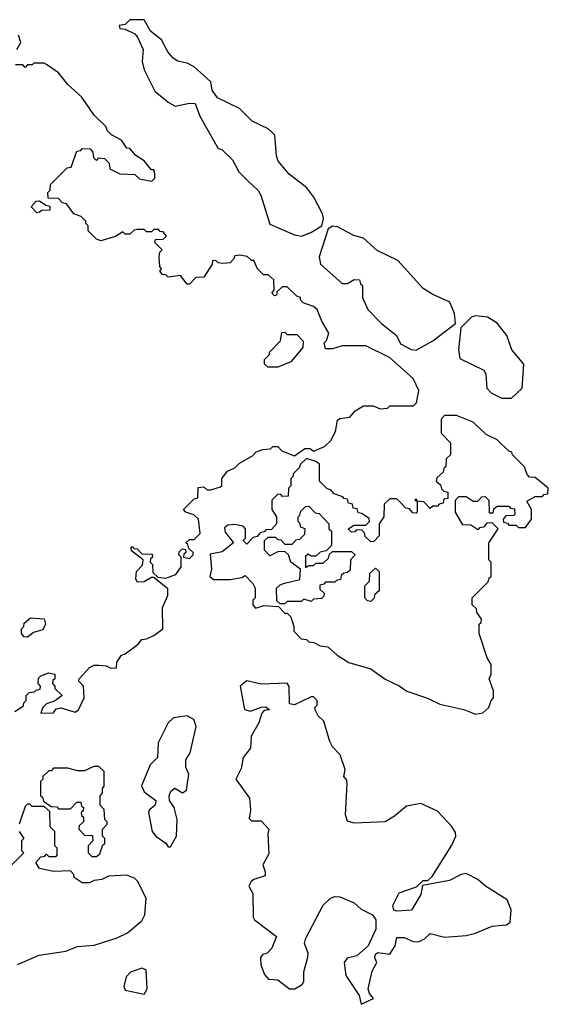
# Model space of a CAD drawing. Extents: x 2029826 to 2248070, y 228728 to 402406.
# Tile 221 of 256: x 2098932 to 2101150, y 384710 to 388840. Entities that reach past the tile are written whole.
import ezdxf

# ---------------------------------------------------------------- set-up
doc = ezdxf.new("R2010")
doc.units = 0

msp = doc.modelspace()

# ---------------------------------------------------------------- linework, layer by layer
at = {"layer": '0CON10XD'}
for points in [[(2100115, 387932.5), (2100153.3, 387946.7), (2100200, 387975), (2100207.5, 388005), (2100202.5, 388025), (2100166.1, 388096.1), (2100136.7, 388135), (2100062.3, 388192.3), (2100016.4, 388246.4), (2100009.3, 388269.3), (2100002.5, 388355), (2099989.3, 388369.3), (2099975, 388382.5), (2099907.5, 388415), (2099855, 388467.5), (2099761.7, 388511.7), (2099740, 388545), (2099735, 388580), (2099665, 388642.5), (2099635, 388657.5), (2099595, 388666.7), (2099575, 388680), (2099553.3, 388705), (2099527.5, 388755), (2099481.7, 388791.7), (2099455, 388840), (2099395, 388840), (2099375, 388820), (2099350, 388815), (2099353, 388803), (2099375, 388800), (2099415, 388780), (2099427, 388767), (2099450, 388715), (2099446.2, 388665), (2099455, 388630), (2099499.5, 388539.5), (2099555, 388493.8), (2099585, 388476.7), (2099645, 388490), (2099668.3, 388488.3), (2099687.5, 388435), (2099765, 388300), (2099780, 388295), (2099825, 388252.5), (2099851.7, 388201.7), (2099887.5, 388165), (2099933, 388123), (2099943.6, 388103.6), (2099982, 387982), (2100085, 387937.5), (2100115, 387932.5)], [(2098920, 388715), (2098937.5, 388745), (2098927.5, 388775)], [(2098911.7, 385938.3), (2098948.3, 385961.7), (2098950, 385975), (2098960, 385985), (2098960, 386005), (2098971.7, 386018.3), (2098995, 386020), (2099001.7, 386028.3), (2099018.3, 386031.7), (2099020, 386045), (2099010, 386055), (2099011.7, 386078.3), (2099021.7, 386088.3), (2099055, 386100), (2099080, 386095), (2099080, 386075), (2099071.7, 386068.3), (2099070, 386055), (2099080, 386045), (2099080, 386035), (2099110, 386005), (2099078.3, 385981.7), (2099045, 385970), (2099030, 385955), (2099021.7, 385931.7), (2099075, 385932.5), (2099085, 385950), (2099105, 385953.3), (2099165, 385936), (2099178.8, 385945), (2099202.5, 385995), (2099200, 386045), (2099180, 386065), (2099182.5, 386075), (2099225, 386122.5), (2099245, 386132.5), (2099265, 386132.5), (2099295, 386130), (2099315, 386120), (2099338.3, 386121.7), (2099340, 386145), (2099360, 386175), (2099375, 386180), (2099429.3, 386220.7), (2099445, 386240), (2099465, 386242.5), (2099495, 386257.5), (2099532.5, 386285), (2099531.2, 386375), (2099553.3, 386425), (2099553.3, 386453.3), (2099495, 386500), (2099485, 386500), (2099455, 386482.5), (2099425, 386480), (2099420, 386495), (2099422.5, 386525), (2099448.3, 386551.7), (2099450, 386575), (2099401.7, 386611.7), (2099400, 386625), (2099405, 386630), (2099411.7, 386621.7), (2099425, 386620), (2099445, 386600), (2099488.3, 386598.3), (2099490, 386585), (2099481.7, 386578.3), (2099480, 386565), (2099490, 386555), (2099491.7, 386521.7), (2099511.7, 386501.7), (2099545, 386497.5), (2099587, 386513), (2099610, 386545), (2099610, 386585), (2099600, 386595), (2099601.7, 386608.3), (2099615, 386620), (2099628.3, 386618.3), (2099630, 386605), (2099621.7, 386598.3), (2099620, 386585), (2099645, 386580), (2099660, 386595), (2099660, 386605), (2099641.7, 386621.7), (2099638.3, 386638.3), (2099630, 386645), (2099645, 386660), (2099665, 386660), (2099690, 386685), (2099682.5, 386745), (2099663.6, 386763.6), (2099630, 386775), (2099620, 386785), (2099665, 386830), (2099680, 386835), (2099681.7, 386878.3), (2099705, 386880), (2099718.3, 386868.3), (2099735, 386867.5), (2099775, 386880), (2099780, 386885), (2099780, 386915), (2099803.6, 386946.4), (2099835, 386960), (2099855, 386980), (2099909.3, 387010.7), (2099925, 387027.5), (2099953, 387037), (2099985, 387040), (2099995, 387050), (2100015, 387050), (2100031.7, 387031.7), (2100085, 387010), (2100128.3, 387041.7), (2100151.7, 387041.7), (2100165, 387030), (2100210.7, 387049.3), (2100237.5, 387075), (2100257, 387113), (2100265, 387160), (2100275, 387167.5), (2100317, 387173), (2100340, 387200), (2100375, 387220), (2100415, 387220), (2100445, 387207.5), (2100475, 387210), (2100485, 387220), (2100585, 387220), (2100597, 387233), (2100607.5, 387285), (2100582.5, 387335), (2100483.6, 387423.6), (2100385, 387472.5), (2100285, 387472.5), (2100245, 387460), (2100215, 387460), (2100210, 387485), (2100220, 387495), (2100230, 387525), (2100200, 387575), (2100180, 387625), (2100165, 387637.5), (2100121.7, 387651.7), (2100110, 387665), (2100110, 387675), (2100095, 387680), (2100055, 387720), (2100035, 387720), (2100011.7, 387698.3), (2100010, 387685), (2100001.7, 387681.7), (2099990, 387695), (2100000, 387705), (2099998.3, 387748.3), (2099975, 387770), (2099955, 387770), (2099930, 387795), (2099915, 387830), (2099905, 387830), (2099887, 387847), (2099855, 387852.5), (2099835, 387850), (2099830, 387835), (2099815, 387820), (2099785, 387817.5), (2099765, 387820), (2099755, 387830), (2099741.7, 387828.3), (2099740, 387815), (2099705, 387760), (2099671.7, 387758.3), (2099645, 387730), (2099635, 387730), (2099607, 387767), (2099555, 387760), (2099545, 387770), (2099531.7, 387771.7), (2099520, 387785), (2099527.5, 387795), (2099520, 387805), (2099517.5, 387845), (2099520, 387865), (2099530, 387875), (2099500, 387905), (2099501.7, 387918.3), (2099535, 387920), (2099548.3, 387931.7), (2099535, 387950), (2099521.7, 387951.7), (2099515, 387960), (2099495, 387960), (2099485, 387950), (2099465, 387950), (2099455, 387960), (2099425, 387960), (2099413, 387957), (2099395, 387940), (2099375, 387940), (2099365, 387950), (2099335, 387930), (2099273, 387913), (2099255, 387920), (2099220, 387955), (2099220, 387975), (2099210, 387985), (2099210, 387995), (2099190, 388015), (2099160, 388025), (2099128.3, 388068.3), (2099111.7, 388071.7), (2099095, 388090), (2099051.7, 388091.7), (2099050, 388115), (2099060, 388125), (2099061.7, 388148.3), (2099131.7, 388218.3), (2099148.3, 388221.7), (2099171.7, 388288.3), (2099188.3, 388291.7), (2099195, 388300), (2099228.3, 388298.3), (2099240, 388285), (2099241.7, 388261.7), (2099255, 388250), (2099265, 388260), (2099288.3, 388258.3), (2099308.3, 388238.3), (2099310, 388215), (2099353, 388193), (2099415, 388190), (2099435, 388172.5), (2099487.5, 388162.5), (2099500, 388175), (2099500, 388195), (2099495, 388210), (2099485, 388210), (2099455, 388247.5), (2099420, 388270), (2099395, 388300), (2099381.7, 388301.7), (2099360, 388335), (2099317, 388357), (2099300, 388375), (2099295, 388390), (2099245, 388440), (2099192.5, 388515), (2099135, 388567.5), (2099095, 388617.5), (2099045, 388652.5), (2099035, 388657.5), (2098992.5, 388657.5), (2098985, 388650), (2098965, 388650), (2098955, 388640), (2098945, 388650), (2098915, 388650)], [(2099005, 388030), (2098980, 388055), (2099001.7, 388078.3), (2099015, 388080), (2099041.7, 388061.7), (2099058.3, 388058.3), (2099058.3, 388041.7), (2099025, 388040), (2099015, 388032.5), (2099005, 388030)], [(2100595, 387453.3), (2100665, 387492.5), (2100760, 387565), (2100757, 387607), (2100737.5, 387655), (2100665, 387687.5), (2100625, 387712.5), (2100519.3, 387829.3), (2100431.7, 387871.7), (2100375, 387923.3), (2100334.2, 387934.2), (2100265, 387971.2), (2100245, 387973.3), (2100226.7, 387963.3), (2100188.8, 387845), (2100194.2, 387814.2), (2100285, 387733.3), (2100307, 387733), (2100335, 387750), (2100358.3, 387748.3), (2100361.7, 387731.7), (2100370, 387725), (2100370, 387675), (2100392.5, 387625), (2100450, 387565), (2100513.8, 387515), (2100530.5, 387480.5), (2100575, 387456.7), (2100595, 387453.3)], [(2100995, 387252.5), (2101040, 387295), (2101047.5, 387395), (2100997.5, 387455), (2100976.7, 387515), (2100935, 387567.5), (2100895, 387592.5), (2100845, 387597.5), (2100828.3, 387591.7), (2100783, 387547), (2100773.8, 387455), (2100779.3, 387419.3), (2100879.3, 387369.3), (2100887.5, 387355), (2100892.5, 387295), (2100910, 387275), (2100955, 387252.5), (2100995, 387252.5)], [(2100015, 387382.5), (2099973, 387383), (2099960, 387395), (2099960, 387415), (2099980, 387435), (2099980, 387445), (2100027, 387493), (2100031.7, 387528.3), (2100045, 387530), (2100055, 387520), (2100095, 387520), (2100121.7, 387491.7), (2100120, 387465), (2100070, 387405), (2100015, 387382.5)], [(2100845, 385927.5), (2100875, 385932.5), (2100900, 385955), (2100910, 385985), (2100920, 385995), (2100920, 386025), (2100902.5, 386075), (2100910, 386095), (2100910, 386135), (2100893, 386163), (2100860, 386265), (2100860, 386305), (2100868.3, 386311.7), (2100870, 386325), (2100850, 386355), (2100848.3, 386368.3), (2100830, 386385), (2100830, 386415), (2100898.3, 386481.7), (2100901.7, 386498.3), (2100910, 386505), (2100910, 386565), (2100900, 386575), (2100900, 386645), (2100940, 386705), (2100915, 386730), (2100891.7, 386728.3), (2100878.3, 386711.7), (2100861.7, 386708.3), (2100855, 386700), (2100825, 386720), (2100791.7, 386721.7), (2100760, 386775), (2100760, 386825), (2100775, 386840), (2100805, 386840), (2100835, 386820), (2100855, 386820), (2100871.7, 386838.3), (2100885, 386840), (2100900, 386825), (2100901.7, 386771.7), (2100918.3, 386771.7), (2100921.7, 386788.3), (2100935, 386800), (2100985, 386800), (2100991.7, 386791.7), (2101008.3, 386788.3), (2101010, 386765), (2101005, 386760), (2100971.7, 386758.3), (2100960, 386745), (2100961.7, 386731.7), (2100978.3, 386728.3), (2100985, 386720), (2101015, 386720), (2101025, 386710), (2101055, 386710), (2101080, 386745), (2101080, 386785), (2101060, 386820), (2101095, 386840), (2101125, 386840), (2101131.7, 386848.3), (2101148.3, 386851.7), (2101150, 386875), (2101095, 386920), (2101071.7, 386921.7), (2101061.7, 386931.7), (2101050, 386965), (2101000, 387015), (2100996.4, 387026.4), (2100985, 387030), (2100935, 387077.5), (2100890, 387100), (2100835, 387152.5), (2100765, 387180), (2100715, 387180), (2100700, 387165), (2100700, 387105), (2100740, 387065), (2100740, 387015), (2100721.7, 386998.3), (2100720, 386965), (2100711.7, 386958.3), (2100708.3, 386941.7), (2100681.7, 386918.3), (2100680, 386905), (2100698.3, 386888.3), (2100701.7, 386871.7), (2100711.7, 386861.7), (2100728.3, 386858.3), (2100728.3, 386831.7), (2100711.7, 386828.3), (2100708.3, 386811.7), (2100691.7, 386808.3), (2100685, 386800), (2100665, 386800), (2100655, 386790), (2100628.3, 386818.3), (2100600, 386820), (2100595, 386830), (2100590, 386825), (2100600, 386820), (2100600, 386775), (2100595, 386770), (2100581.7, 386771.7), (2100568.3, 386788.3), (2100551.7, 386791.7), (2100530, 386815), (2100515, 386830), (2100485, 386830), (2100461.7, 386808.3), (2100460, 386755), (2100440, 386725), (2100440, 386675), (2100418.3, 386651.7), (2100405, 386650), (2100381.7, 386671.7), (2100378.3, 386688.3), (2100368.3, 386698.3), (2100345, 386700), (2100338.3, 386691.7), (2100325, 386690), (2100310, 386705), (2100335, 386720), (2100385, 386720), (2100400, 386735), (2100398.3, 386748.3), (2100368.3, 386768.3), (2100351.7, 386771.7), (2100348.3, 386788.3), (2100331.7, 386791.7), (2100328.3, 386808.3), (2100311.7, 386811.7), (2100308.3, 386828.3), (2100291.7, 386831.7), (2100288.3, 386838.3), (2100251.7, 386851.7), (2100238.3, 386868.3), (2100221.7, 386871.7), (2100190, 386905), (2100190, 386975), (2100175, 386987.5), (2100135, 387000), (2100110, 386975), (2100105, 386960), (2100080, 386935), (2100080, 386925), (2100070, 386915), (2100070, 386885), (2100060, 386875), (2100058.3, 386841.7), (2100035, 386840), (2100028.3, 386848.3), (2100015, 386850), (2099990, 386825), (2099990, 386785), (2100010, 386755), (2100010, 386725), (2099988.3, 386701.7), (2099965, 386700), (2099958.3, 386691.7), (2099941.7, 386688.3), (2099928.3, 386671.7), (2099911.7, 386668.3), (2099885, 386640), (2099870, 386655), (2099880, 386665), (2099880, 386705), (2099870, 386715), (2099835, 386722.5), (2099805, 386720), (2099791.7, 386708.3), (2099795, 386690), (2099830, 386645), (2099781.7, 386608.3), (2099731.7, 386598.3), (2099737.5, 386535), (2099730, 386505), (2099745, 386492.5), (2099815, 386492.5), (2099865, 386500), (2099878.3, 386508.3), (2099910, 386475), (2099920, 386455), (2099920, 386415), (2099910, 386405), (2099910, 386385), (2099921.7, 386371.7), (2099957, 386383), (2100018.3, 386378.3), (2100045, 386350), (2100055, 386350), (2100070, 386335), (2100082.5, 386295), (2100082.5, 386275), (2100113, 386243), (2100135, 386240), (2100145, 386230), (2100167, 386227), (2100193, 386213), (2100225, 386210), (2100263.9, 386173.9), (2100313.9, 386143.9), (2100405, 386116.7), (2100465, 386073.8), (2100525, 386046.2), (2100557, 386023), (2100643.9, 385993.9), (2100695, 385968.8), (2100795, 385946.7), (2100845, 385927.5)], [(2100045, 386390), (2100025, 386390), (2100011.7, 386401.7), (2100010, 386455), (2100025, 386470), (2100043, 386477), (2100108.3, 386491.7), (2100110, 386535), (2100070, 386565), (2100060, 386595), (2100045, 386610), (2100015, 386607.5), (2099981.7, 386591.7), (2099960, 386615), (2099960, 386655), (2099975, 386670), (2100005, 386670), (2100015, 386660), (2100028.3, 386658.3), (2100045, 386640), (2100075, 386640), (2100091.7, 386658.3), (2100108.3, 386661.7), (2100128.3, 386681.7), (2100130, 386705), (2100111.7, 386711.7), (2100108.3, 386728.3), (2100100, 386735), (2100100, 386755), (2100108.3, 386761.7), (2100111.7, 386778.3), (2100131.7, 386798.3), (2100145, 386800), (2100171.7, 386771.7), (2100188.3, 386768.3), (2100230, 386725), (2100230, 386705), (2100240, 386695), (2100240, 386635), (2100218.3, 386611.7), (2100193, 386607), (2100175, 386590), (2100155, 386590), (2100142.5, 386597.5), (2100131.7, 386588.3), (2100131.7, 386541.7), (2100145, 386550), (2100165, 386550), (2100175, 386560), (2100205, 386560), (2100228.3, 386581.7), (2100231.7, 386598.3), (2100245, 386610), (2100325, 386610), (2100340, 386595), (2100320, 386575), (2100318.3, 386531.7), (2100308.3, 386521.7), (2100291.7, 386518.3), (2100281.7, 386508.3), (2100278.3, 386491.7), (2100261.7, 386488.3), (2100255, 386480), (2100215, 386480), (2100208.3, 386471.7), (2100191.7, 386468.3), (2100191.7, 386451.7), (2100210, 386435), (2100208.3, 386421.7), (2100198.3, 386411.7), (2100165, 386410), (2100155, 386400), (2100125, 386410), (2100115, 386400), (2100055, 386400), (2100045, 386390)], [(2100405, 386400), (2100391.7, 386401.7), (2100380, 386415), (2100380, 386465), (2100400, 386485), (2100401.7, 386518.3), (2100425, 386540), (2100440, 386525), (2100440, 386445), (2100421.7, 386428.3), (2100418.3, 386411.7), (2100405, 386400)], [(2098965, 386250), (2098951.7, 386251.7), (2098940, 386265), (2098940, 386285), (2098950, 386295), (2098951.7, 386308.3), (2098978.3, 386331.7), (2099035, 386326.2), (2099040.8, 386305), (2099029.7, 386280.3), (2098990.5, 386269.5), (2098965, 386250)], [(2100365, 384710), (2100416.2, 384735), (2100400, 384755), (2100393.8, 384775), (2100411.2, 384848.8), (2100430, 384885), (2100422.5, 384905), (2100425, 384920), (2100435, 384927.5), (2100485, 384920), (2100507.5, 384955), (2100515, 384990), (2100545, 384990), (2100583, 384973), (2100605, 384972.5), (2100630, 384985), (2100655, 385007.5), (2100715, 384992), (2100805, 384998.6), (2100845, 385007.8), (2100915, 385038), (2100975, 385043.3), (2100990, 385055), (2100993.6, 385106.4), (2100977.7, 385147.7), (2100885.9, 385205.9), (2100854.1, 385234.1), (2100805, 385258), (2100785, 385254), (2100735, 385228.8), (2100621.7, 385208.3), (2100615, 385170), (2100575.8, 385104.2), (2100515, 385100), (2100502.5, 385105), (2100497.5, 385125), (2100525, 385177.5), (2100597, 385203), (2100625, 385230), (2100645, 385230), (2100663.3, 385246.7), (2100745, 385377.5), (2100762.5, 385415), (2100760, 385430), (2100745, 385456.2), (2100685, 385520), (2100615, 385552.5), (2100555, 385541.2), (2100505, 385498.8), (2100465, 385476), (2100335, 385469.2), (2100308.3, 385478.3), (2100298.8, 385505), (2100306.7, 385635), (2100305, 385650), (2100292.5, 385665), (2100297.5, 385695), (2100277, 385757), (2100245, 385790), (2100233, 385813), (2100208.3, 385898.3), (2100185, 385920), (2100173, 385943), (2100170, 385955), (2100180, 385965), (2100180, 385985), (2100165, 386000), (2100155, 386000), (2100085, 385966.7), (2100065, 385970), (2100063, 386043), (2100055, 386057.5), (2099945, 386053.3), (2099885, 386066.7), (2099857.5, 386045), (2099876.1, 385946.1), (2099900.7, 385939.3), (2099945, 385956.7), (2099965, 385957.5), (2099980, 385945), (2099958.3, 385941.7), (2099948.3, 385931.7), (2099935, 385890), (2099903.3, 385835), (2099901.2, 385785), (2099870, 385745), (2099860.9, 385699.1), (2099838.8, 385655), (2099896, 385575), (2099900.8, 385525), (2099895, 385490), (2099905, 385480), (2099945, 385480), (2099977.5, 385445), (2099973.3, 385425), (2099978.3, 385341.7), (2099952.5, 385295), (2099962.5, 385265), (2099961.7, 385248.3), (2099915, 385233.3), (2099903.3, 385225), (2099893.3, 385205), (2099910, 385175), (2099912.5, 385075), (2099917.5, 385065), (2100010, 384995), (2099990, 384945), (2099970, 384925), (2099950.7, 384919.3), (2099942.5, 384905), (2099943.8, 384875), (2099958.8, 384835), (2099976.1, 384816.1), (2100015, 384813.1), (2100065, 384774.5), (2100086.7, 384775), (2100117.6, 384792.4), (2100124, 384805), (2100124.1, 384845.9), (2100141.7, 384908.3), (2100142, 384925), (2100127.5, 384965), (2100132.7, 384987.3), (2100205, 385126.2), (2100236.7, 385155), (2100255, 385162.5), (2100275, 385161.4), (2100335.5, 385135.5), (2100365, 385108.8), (2100412.5, 385085), (2100426.7, 385065), (2100426.7, 385025), (2100394.1, 384955.9), (2100347.3, 384912.7), (2100306.4, 384903.6), (2100293.3, 384885), (2100300.5, 384830.5), (2100356.7, 384746.7), (2100365, 384710)], [(2099565, 385370), (2099590, 385415), (2099592.5, 385485), (2099580, 385535), (2099561.2, 385565), (2099560, 385585), (2099566.4, 385603.6), (2099583, 385617), (2099615, 385597.5), (2099631.7, 385608.3), (2099642.5, 385675), (2099630, 385705), (2099630, 385735), (2099647.5, 385765), (2099673.3, 385875), (2099662.5, 385905), (2099635, 385920), (2099578.3, 385911.7), (2099555, 385890), (2099513, 385807), (2099510, 385745), (2099480, 385715), (2099443.5, 385626.5), (2099455, 385600.6), (2099504.2, 385564.2), (2099500.8, 385545), (2099475.7, 385525), (2099472.2, 385515), (2099487.8, 385435), (2099505, 385414.2), (2099546.2, 385386.2), (2099555, 385370), (2099565, 385370)], [(2099255, 385330), (2099268.3, 385341.7), (2099281.7, 385378.3), (2099290, 385385), (2099290, 385405), (2099280, 385415), (2099280, 385445), (2099300, 385465), (2099300, 385475), (2099290, 385485), (2099287, 385527), (2099270, 385545), (2099270, 385585), (2099280, 385595), (2099280, 385615), (2099287.5, 385625), (2099287, 385687), (2099265, 385707.5), (2099243, 385707), (2099205, 385690), (2099175, 385690), (2099135, 385700), (2099075, 385700), (2099065, 385690), (2099055, 385690), (2099030, 385665), (2099030, 385655), (2099020, 385645), (2099020, 385585), (2099028.3, 385578.3), (2099031.7, 385561.7), (2099065, 385540), (2099088.3, 385538.3), (2099095, 385530), (2099145, 385530), (2099171.7, 385558.3), (2099188.3, 385558.3), (2099191.7, 385541.7), (2099200, 385535), (2099198.3, 385521.7), (2099190, 385515), (2099191.7, 385501.7), (2099200, 385495), (2099200, 385475), (2099181.7, 385458.3), (2099180, 385445), (2099205, 385420), (2099238.3, 385418.3), (2099240, 385395), (2099220, 385375), (2099220, 385345), (2099235, 385330), (2099255, 385330)], [(2098923, 384877), (2099013.6, 384916.4), (2099126.4, 384933.6), (2099175, 384952.5), (2099245, 384957.5), (2099341.7, 384988.3), (2099385, 385010), (2099445, 385060), (2099457.5, 385085), (2099462.5, 385155), (2099426.4, 385226.4), (2099415, 385237.5), (2099381.7, 385251.7), (2099305, 385247.5), (2099277, 385233), (2099245, 385230), (2099225, 385220), (2099195, 385220), (2099161.7, 385241.7), (2099160, 385255), (2099145, 385270), (2099075, 385267.5), (2099015, 385280), (2099000, 385305), (2099021.7, 385328.3), (2099038.3, 385331.7), (2099045, 385340), (2099055, 385330), (2099085, 385330), (2099090, 385335), (2099090, 385365), (2099080, 385375), (2099080, 385435), (2099060, 385455), (2099058.3, 385518.3), (2099035, 385540), (2098985, 385540), (2098975, 385550), (2098965, 385550), (2098955, 385540), (2098930, 385465)], [(2098930, 385435), (2098950, 385405), (2098940, 385395), (2098940, 385355), (2098950, 385345), (2098900, 385295)], [(2099455, 384752.5), (2099466.7, 384775), (2099462.5, 384855), (2099445, 384861.2), (2099396.7, 384845), (2099378.8, 384825), (2099370, 384785), (2099375, 384770), (2099455, 384752.5)]]:
    msp.add_lwpolyline(points, dxfattribs=at)

doc.saveas('drawing.dxf')
